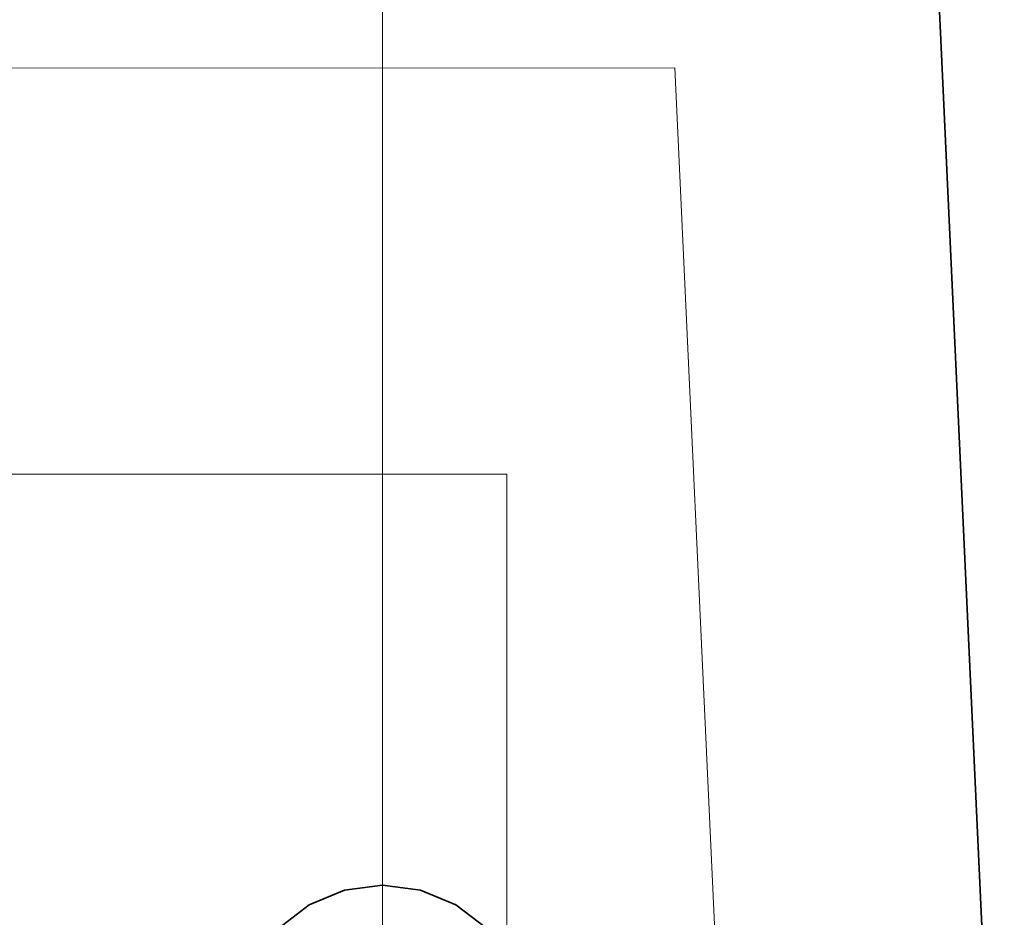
# Model space of a CAD drawing. Extents: x -297 to 573, y -46 to 548.
# Tile 229 of 256: x 233.47 to 237.16, y 448.52 to 451.88. Entities that reach past the tile are written whole.
import ezdxf
from ezdxf.lldxf.tags import DXFTag

# ---------------------------------------------------------------- set-up
doc = ezdxf.new("R2010")
doc.units = 0
doc.layers.get('0').update_dxf_attribs({"lineweight": 35})
for name, color, linetype, lineweight in [('5_EG-AUSBAU', 7, 'Continuous', 25), ('5_EG-BESTAND', 7, 'Continuous', 25), ('5_EG-HLSE', 7, 'Continuous', 25)]:
    doc.layers.add(name, color=color, linetype=linetype, lineweight=lineweight)
doc.layers.add('H_Vorlauf', color=1, linetype='Continuous', lineweight=35, true_color=0xff0000)
doc.layers.add('H_Vorlauf_Beschriftung', color=1, linetype='Continuous', lineweight=18, true_color=0xff0000)
tags = doc.linetypes.add('ALL_S14', pattern=[0.002, 0.001, -0.001]).pattern_tags.tags
tags[6:7] = [DXFTag(74, 4), DXFTag(75, 0), DXFTag(340, '0'), DXFTag(46, 1.0), DXFTag(50, 0.0), DXFTag(44, 0.0), DXFTag(45, 0.0)]
tags[4:5] = [DXFTag(74, 4), DXFTag(75, 0), DXFTag(340, '0'), DXFTag(46, 1.0), DXFTag(50, 0.0), DXFTag(44, 0.0), DXFTag(45, 0.0)]

# ---------------------------------------------------------------- blocks, each defined once
blk = doc.blocks.new('Referenz-A07ALD4Q1N', base_point=(-101.907, -12.8362))
at = {"layer": '5_EG-AUSBAU', "color": 0, "lineweight": 13}
for p, q in [((214.6665, 451.6938), (235.9252, 451.7041)), ((235.9252, 451.7041), (236.2048, 445.6698))]:
    blk.add_line(p, q, dxfattribs=at)
at = {"layer": '5_EG-BESTAND', "color": 0, "lineweight": 35}
blk.add_line((237.1596, 446.6698), (236.8262, 453.8629), dxfattribs=at)
at = {"layer": '5_EG-HLSE', "color": 0, "linetype": 'ALL_S14', "lineweight": 13, "ltscale": 0.13}
for p, q in [((215.2958, 450.182), (235.2958, 450.182)), ((235.2958, 450.182), (235.2958, 448.182)), ((235.2958, 450.182), (235.2958, 450.182))]:
    blk.add_line(p, q, dxfattribs=at)
blk = doc.blocks.new('Bauteilbeschriftung-A07ALD681N', base_point=(216.1263, 443.7797))
at = {"color": 0, "linetype": 'ByBlock', "lineweight": -2, "ltscale": 0.18}
blk.add_line((234.8299, 494.5932), (234.8299, 443.7797), dxfattribs=at)
blk = doc.blocks.new('Geometrie-A07ALD921N', base_point=(234.2799, 392.869))
at = {"layer": 'H_Vorlauf', "lineweight": -2}
for p, q in [((234.6876, 448.6227), (234.5549, 448.5678)), ((234.5549, 448.5678), (234.6876, 448.6227)), ((234.8299, 448.6415), (234.6876, 448.6227)), ((234.6876, 448.6227), (234.8299, 448.6415)), ((234.9723, 448.6227), (234.8299, 448.6415)), ((234.8299, 448.6415), (234.9723, 448.6227)), ((235.1049, 448.5678), (234.9723, 448.6227)), ((234.9723, 448.6227), (235.1049, 448.5678)), ((234.5549, 448.5678), (234.441, 448.4804)), ((234.441, 448.4804), (234.5549, 448.5678)), ((235.2188, 448.4804), (235.1049, 448.5678)), ((235.1049, 448.5678), (235.2188, 448.4804))]:
    blk.add_line(p, q, dxfattribs=at)

msp = doc.modelspace()

# ---------------------------------------------------------------- block references
at = {"color": 251, "lineweight": 25, "ltscale": 0.25, "true_color": 0x585858}
msp.add_blockref('Referenz-A07ALD4Q1N', (-101.907, -12.8362), dxfattribs=at)
at = {"linetype": 'Continuous', "ltscale": 0.35}
msp.add_blockref('Geometrie-A07ALD921N', (234.2799, 392.869), dxfattribs=at)
at = {"layer": 'H_Vorlauf_Beschriftung', "ltscale": 0.18}
msp.add_blockref('Bauteilbeschriftung-A07ALD681N', (216.1263, 443.7797), dxfattribs=at)

doc.saveas('drawing.dxf')
